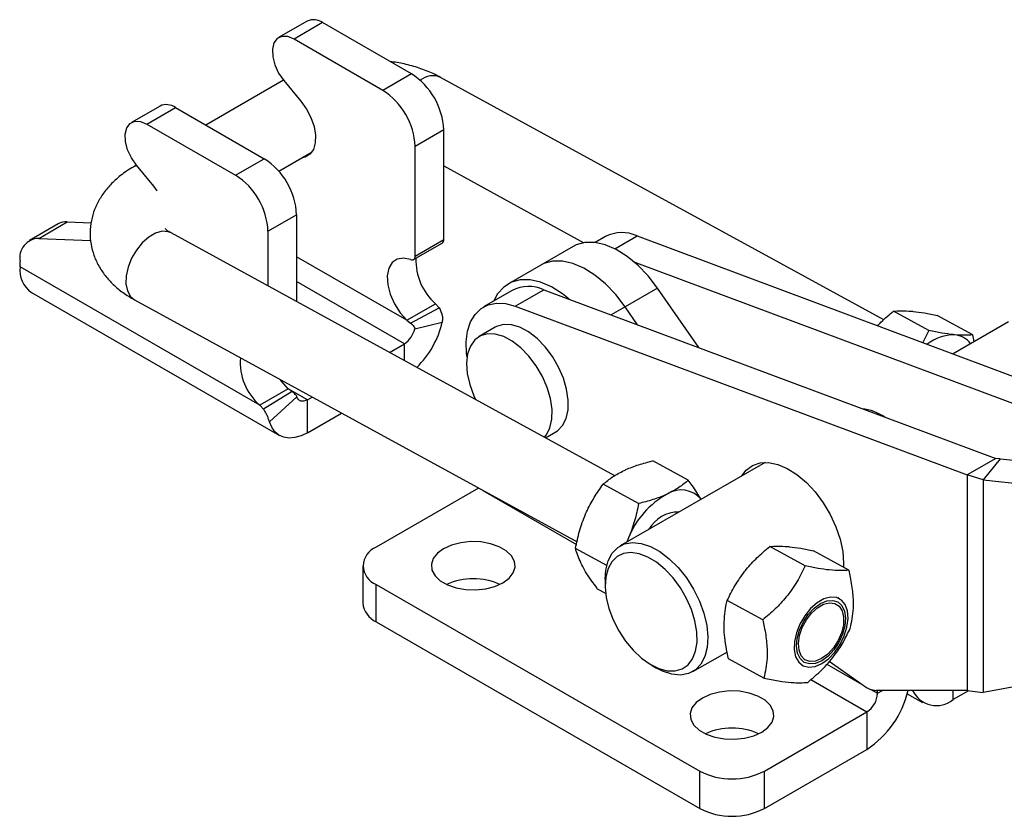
# Model space of a CAD drawing. Extents: x 33 to 403, y 99 to 261.
# Tile 19 of 21: x 243 to 327, y 176 to 244. Entities that reach past the tile are written whole.
import ezdxf

# ---------------------------------------------------------------- set-up
doc = ezdxf.new("R2010")
doc.units = 0
doc.layers.get('0').update_dxf_attribs({"linetype": 'CONTINUOUS'})

msp = doc.modelspace()

# ---------------------------------------------------------------- linework, layer by layer
at = {"color": 7, "linetype": 'CONTINUOUS'}
for p, q in [((267.4224, 243.9631), (264.9864, 242.5568)), ((268.7359, 243.833), (266.2999, 242.4267)), ((276.3033, 239.4644), (268.7359, 243.833)), ((273.8673, 238.0582), (266.2999, 242.4267)), ((276.3033, 239.4644), (273.8673, 238.0582)), ((265.4039, 238.9194), (258.778, 235.0944)), ((265.4142, 238.907), (266.8875, 237.1337)), ((316.568, 218.4783), (278.7979, 239.1628)), ((254.8748, 236.7195), (252.4388, 235.3132)), ((253.7523, 235.1832), (256.1883, 236.5894)), ((256.1883, 236.5894), (263.7557, 232.2208)), ((253.7523, 235.1832), (261.3197, 230.8146)), ((279.061, 234.6879), (276.6251, 233.2817)), ((279.061, 225.3234), (279.061, 234.6879)), ((264.9879, 231.1739), (267.8372, 232.8188)), ((276.6251, 223.9172), (276.6251, 233.2817)), ((261.3197, 230.8146), (263.7557, 232.2208)), ((252.8563, 231.6758), (252.6327, 231.5468)), ((254.3399, 229.8901), (252.8666, 231.6634)), ((279.061, 231.6078), (291.0098, 225.0642)), ((254.6355, 229.5004), (254.3399, 229.8901)), ((246.1788, 226.659), (243.7428, 225.2527)), ((244.531, 225.434), (246.967, 226.8402)), ((246.967, 226.8402), (249.0022, 226.7568)), ((264.0774, 226.0381), (266.5134, 227.4443)), ((266.5134, 227.4443), (266.5134, 220.0383)), ((293.6362, 205.1848), (255.817, 225.8961)), ((264.0774, 226.0381), (264.0774, 221.3724)), ((244.531, 225.434), (248.9659, 225.2523)), ((276.4904, 223.6196), (278.9264, 225.0258)), ((276.6251, 223.9172), (279.061, 225.3234)), ((292.847, 225.5824), (291.9697, 225.076)), ((295.5437, 225.6465), (334.0828, 211.2455)), ((290.086, 224.739), (287.3283, 223.147)), ((242.935, 222.9953), (242.935, 223.4671)), ((295.2785, 223.4291), (331.6468, 209.8393)), ((263.3693, 211.1988), (242.935, 222.9953)), ((287.3283, 223.147), (284.5706, 221.555)), ((243.9179, 220.8228), (265.0604, 208.6175)), ((284.8955, 220.9921), (282.4596, 219.5858)), ((285.1563, 219.65), (287.5923, 221.0562)), ((287.5923, 221.0562), (326.1314, 206.6553)), ((297.2753, 221.1969), (294.5176, 219.605)), ((300.8158, 216.115), (297.2753, 221.1969)), ((252.6948, 220.1951), (290.4216, 199.5344)), ((275.9169, 218.4424), (278.3529, 219.8487)), ((276.2388, 218.2131), (278.6729, 219.5053)), ((278.3529, 219.8487), (278.6729, 219.5053)), ((285.1563, 219.65), (323.6954, 205.249)), ((295.588, 218.0685), (294.5176, 219.605)), ((320.4261, 217.5645), (317.407, 219.2179)), ((275.9169, 218.4424), (276.2388, 218.2131)), ((276.5893, 217.7199), (278.9307, 218.295)), ((324.1575, 217.2051), (321.1384, 218.8585)), ((327.2002, 218.3045), (322.4817, 215.5805)), ((283.4548, 217.8619), (282.0759, 217.0659)), ((320.4261, 217.5645), (319.9002, 216.5452)), ((324.2861, 216.6221), (324.1575, 217.2051)), ((274.4282, 215.7039), (275.7058, 216.4414)), ((265.8053, 212.6051), (263.3693, 211.1988)), ((266.1287, 212.3766), (263.6947, 210.8586)), ((266.1287, 212.3766), (265.8053, 212.6051)), ((266.5492, 211.9239), (264.2078, 209.7957)), ((267.4327, 211.6654), (267.8403, 211.9008)), ((267.4327, 208.8525), (267.4327, 211.6654)), ((263.6947, 210.8586), (263.3693, 211.1988)), ((267.4327, 208.8525), (270.3409, 210.5313)), ((287.7336, 208.4173), (288.6137, 208.9253)), ((326.1314, 206.6553), (323.6954, 205.249)), ((326.5012, 206.6404), (325.0453, 204.838)), ((326.5012, 206.6404), (326.1314, 206.6553)), ((326.5012, 206.6404), (335.8696, 205.6068)), ((306.4501, 206.3256), (294.1076, 199.2005)), ((299.9093, 204.8038), (296.8902, 206.4572)), ((325.0453, 204.838), (323.6954, 205.249)), ((323.6954, 205.249), (323.6954, 186.8625)), ((325.0453, 204.838), (334.4137, 203.8043)), ((325.0453, 204.838), (325.0453, 186.6974)), ((282.0261, 204.1321), (273.3027, 199.0962)), ((295.6709, 202.8082), (292.6518, 204.4616)), ((294.8216, 199.8934), (294.674, 199.5275)), ((292.96, 197.533), (290.2965, 198.9916)), ((309.8737, 197.4915), (306.8546, 199.1449)), ((313.6052, 197.1321), (310.586, 198.7855)), ((272.1604, 197.5042), (272.1604, 194.3197)), ((313.1518, 197.739), (313.1413, 197.3861)), ((273.3027, 195.9122), (300.8799, 179.9922)), ((273.3027, 192.7277), (273.3027, 195.9122)), ((292.8251, 196.3659), (292.8251, 195.8352)), ((292.8684, 195.1399), (292.1797, 195.5171)), ((312.791, 194.6948), (312.6679, 194.7623)), ((306.2513, 192.8868), (303.2321, 194.5402)), ((273.3027, 192.7277), (300.8799, 176.8077)), ((300.2984, 188.4767), (303.2392, 190.1744)), ((296.7428, 189.049), (297.2023, 188.7836)), ((306.3602, 187.9226), (303.3411, 189.576)), ((309.5458, 189.0612), (309.6689, 188.9938)), ((314.9153, 187.251), (311.9214, 189.3524)), ((334.4137, 188.3837), (325.0453, 186.6974)), ((323.6954, 186.8625), (315.9328, 186.8744)), ((316.0474, 186.6258), (316.0474, 186.8743)), ((318.5715, 186.5937), (319.8823, 185.837)), ((323.792, 186.8506), (322.4821, 186.0944)), ((323.6954, 186.8625), (325.0453, 186.6974)), ((306.3953, 179.9922), (315.1282, 185.0336)), ((315.1282, 185.0336), (315.1282, 181.8491)), ((306.3953, 176.8077), (315.1282, 181.8491)), ((300.8799, 176.8077), (300.8799, 179.9922)), ((306.3953, 176.8077), (306.3953, 179.9922))]:
    msp.add_line(p, q, dxfattribs=at)
at = {"color": 8, "linetype": 'CONTINUOUS'}
for p, q in [((293.633, 224.5434), (295.5437, 225.6465)), ((275.9169, 218.4424), (266.5134, 223.8709)), ((275.7058, 216.4414), (266.5134, 221.7481)), ((294.5176, 219.605), (293.3225, 218.915)), ((275.7058, 215.0042), (275.7058, 216.4414)), ((267.4327, 211.6654), (265.8066, 212.6041)), ((282.3959, 203.9295), (290.3732, 199.3244)), ((311.7207, 189.1236), (314.6881, 187.4105)), ((310.3488, 187.7927), (315.1282, 185.0336)), ((315.4701, 186.9591), (316.0474, 186.6258)), ((316.0474, 186.6258), (316.4767, 186.8736)), ((322.4821, 186.0944), (322.4821, 186.8643))]:
    msp.add_line(p, q, dxfattribs=at)
at = {"color": 7, "linetype": 'CONTINUOUS', "flags": 128}
for points in [[(266.2999, 242.4267), (265.7619, 242.6454), (265.2699, 242.6614), (264.8662, 242.4734), (264.5855, 242.0975), (264.4517, 241.5659), (264.4764, 240.9242), (264.6574, 240.2273), (264.9792, 239.5352), (265.4142, 238.907)], [(266.8875, 237.1337), (267.364, 236.466), (267.7436, 235.7323), (268.0035, 234.9766), (268.128, 234.2442), (268.1098, 233.579), (267.95, 233.0211), (267.658, 232.6037), (267.2515, 232.3521), (266.9087, 232.2828)], [(252.8666, 231.6634), (252.4316, 232.2916), (252.1098, 232.9838), (251.9288, 233.6806), (251.9041, 234.3223), (252.0379, 234.8539), (252.3186, 235.2298), (252.7223, 235.4178), (253.2142, 235.4018), (253.7523, 235.1832)], [(297.2753, 221.1969), (296.479, 222.2256), (295.6107, 223.132), (294.6957, 223.89), (293.7602, 224.4777), (292.8311, 224.8783), (291.9354, 225.0801), (291.0988, 225.0773), (290.3453, 224.87), (290.086, 224.739)], [(276.2396, 223.6159), (275.629, 223.7534), (275.0895, 223.6709), (274.6595, 223.3744), (274.3697, 222.8849), (274.2408, 222.2374), (274.282, 221.478), (274.4903, 220.661), (274.8508, 219.8446), (275.338, 219.0871), (275.9169, 218.4424)], [(276.2396, 223.6159), (276.3179, 223.5938), (276.3915, 223.5899), (276.4581, 223.6043), (276.5157, 223.6366), (276.5624, 223.6858), (276.5968, 223.7504), (276.618, 223.8283), (276.6251, 223.9172)], [(294.5176, 219.605), (293.7212, 220.6336), (292.853, 221.54), (291.938, 222.298), (291.0024, 222.8857), (290.0734, 223.2863), (289.1777, 223.4881), (288.341, 223.4853), (287.5876, 223.2781), (287.3283, 223.147)], [(294.5176, 219.605), (293.7212, 220.6336), (292.853, 221.54), (291.938, 222.298), (291.0024, 222.8857), (290.0734, 223.2863), (289.1777, 223.4881), (288.341, 223.4853), (287.5876, 223.2781), (287.3283, 223.147)], [(289.7631, 220.2451), (289.1803, 220.706), (288.2447, 221.2937), (287.3157, 221.6943), (286.42, 221.8961), (285.5833, 221.8933), (284.8299, 221.6861), (284.1814, 221.2803), (283.6566, 220.6877), (283.3368, 220.0922)], [(281.0479, 215.3078), (281.0134, 215.6068), (280.9849, 216.6036), (281.099, 217.5098), (281.3523, 218.2998), (281.7379, 218.9513), (282.2447, 219.4459), (282.8585, 219.7697), (283.5619, 219.9134), (284.3351, 219.8732), (285.1563, 219.65)], [(284.1626, 218.0903), (283.5705, 217.9229), (283.4548, 217.8619)], [(288.6137, 208.9253), (288.7576, 209.0182), (289.1905, 209.4587), (289.4942, 210.0603), (289.6563, 210.7983), (289.67, 211.6427), (289.5349, 212.5587), (289.2566, 213.5088), (288.8462, 214.4543), (288.3208, 215.3563), (287.7017, 216.178), (287.0144, 216.8857), (286.287, 217.4504), (285.5492, 217.8491), (284.8313, 218.0653), (284.1626, 218.0903)], [(282.7837, 217.2943), (282.1917, 217.1269), (281.7005, 216.7742), (281.3303, 216.2505), (281.0962, 215.5772), (281.0078, 214.7819), (281.0688, 213.8972), (281.2766, 212.9593), (281.6227, 212.0066), (281.7714, 211.6824)], [(287.6503, 208.4629), (287.8116, 208.6627), (288.1153, 209.2643), (288.2774, 210.0023), (288.2912, 210.8467), (288.1561, 211.7627), (287.8777, 212.7128), (287.4674, 213.6583), (286.9419, 214.5603), (286.3229, 215.382), (285.6356, 216.0897), (284.9081, 216.6544), (284.1703, 217.0531), (283.4524, 217.2693), (282.7837, 217.2943)], [(265.8053, 212.6051), (265.2263, 213.2498), (265.1245, 213.3881)], [(267.4327, 211.6654), (267.285, 211.594), (267.1411, 211.5519), (267.0048, 211.5404), (266.8796, 211.5598), (266.7688, 211.6095), (266.6753, 211.6882), (266.6014, 211.7939), (266.5492, 211.9239)], [(267.4327, 208.8525), (266.8935, 208.5916), (266.3684, 208.4381), (265.8709, 208.3962), (265.414, 208.4668), (265.0096, 208.6481), (264.6682, 208.9355), (264.3986, 209.3213), (264.2078, 209.7957)], [(304.4704, 205.1828), (304.8372, 205.6586), (305.3794, 206.0622), (306.0236, 206.2835), (306.7492, 206.3155), (307.5329, 206.1572), (308.3494, 205.8135), (309.1726, 205.2956), (309.9759, 204.6201), (310.7336, 203.8087), (311.4213, 202.8876), (312.0169, 201.8862), (312.5012, 200.8368), (312.8587, 199.7731), (313.0779, 198.7293), (313.1518, 197.739)], [(284.1037, 196.0448), (284.6353, 196.4365), (284.989, 196.8902), (285.1443, 197.3796), (285.0923, 197.8762), (284.8359, 198.3512), (284.39, 198.777), (283.7806, 199.1288), (283.0431, 199.3862), (282.2202, 199.5342), (281.36, 199.5642), (280.5123, 199.4745), (279.7264, 199.2703), (279.0479, 198.9635), (278.5164, 198.5719), (278.1627, 198.1182), (278.0074, 197.6288), (278.0594, 197.1322), (278.3158, 196.6572), (278.7617, 196.2314), (279.3711, 195.8796), (280.1086, 195.6222), (280.9314, 195.4742), (281.7917, 195.4441), (282.6394, 195.5338), (283.4253, 195.738), (284.1037, 196.0448)], [(292.8251, 196.3659), (292.8805, 197.135), (293.0815, 197.9225), (293.4229, 198.5709), (293.8931, 199.0582), (294.476, 199.3677), (295.1517, 199.4889), (295.8973, 199.4177), (296.6873, 199.1565), (297.4949, 198.7142), (298.2926, 198.1059), (299.0532, 197.3523), (299.7507, 196.479), (300.3615, 195.5158), (300.8648, 194.4955), (301.2433, 193.4528), (301.4843, 192.4232), (301.5794, 191.4419), (301.5256, 190.5421), (301.3245, 189.7547), (300.9831, 189.1063), (300.5129, 188.619), (299.9301, 188.3095), (299.2543, 188.1883), (298.5088, 188.2595), (297.7187, 188.5207), (297.2023, 188.7836)], [(292.8264, 195.7183), (292.9162, 194.8126), (293.1444, 193.862), (293.5026, 192.901), (293.9779, 191.9643), (294.5532, 191.0858), (295.2077, 190.2971), (295.9177, 189.6269), (296.6575, 189.0993), (297.4004, 188.7334), (298.1195, 188.5424), (298.789, 188.5332), (299.3845, 188.7063), (299.8845, 189.0552), (300.271, 189.5674), (300.53, 190.2244), (300.6522, 191.0024), (300.6331, 191.8733), (300.4734, 192.8057), (300.1788, 193.7659), (299.7602, 194.719), (299.2325, 195.6308), (298.6148, 196.4682), (297.9295, 197.2009), (297.2013, 197.8026), (296.4566, 198.2513), (295.7222, 198.5311), (295.0248, 198.6316), (294.3894, 198.5493), (293.8392, 198.2871), (293.3939, 197.8546), (293.0696, 197.2673), (292.8782, 196.5466), (292.8264, 195.7183)], [(311.2889, 189.1574), (311.8586, 189.5717), (312.3887, 190.1288), (312.8461, 190.7938), (313.2019, 191.5247), (313.4338, 192.2757), (313.5272, 192.9996), (313.4763, 193.6509), (313.2842, 194.1887), (312.9631, 194.5792), (312.533, 194.7979), (312.0211, 194.8309), (311.4595, 194.6763), (310.8834, 194.3438), (310.3291, 193.8542), (309.8314, 193.2383), (309.4216, 192.5348), (309.1254, 191.7879), (308.9615, 191.0446), (308.9401, 190.3515), (309.0625, 189.7523), (309.3212, 189.2844), (309.6998, 188.9774), (310.1745, 188.8506), (310.7156, 188.9118), (311.2889, 189.1574)], [(311.2834, 189.4068), (310.742, 189.1783), (310.2339, 189.1316), (309.7936, 189.2697), (309.4512, 189.5832), (309.23, 190.0509), (309.1452, 190.6408), (309.2023, 191.3127), (309.3977, 192.0208), (309.7179, 192.7169), (310.1412, 193.3535), (310.6387, 193.8873), (311.1764, 194.2818), (311.7178, 194.5103), (312.226, 194.557), (312.6663, 194.4189), (313.0087, 194.1053), (313.2298, 193.6377), (313.3147, 193.0478), (313.2575, 192.3759), (313.0622, 191.6678), (312.7419, 190.9717), (312.3187, 190.3351), (311.8212, 189.8013), (311.2834, 189.4068)], [(311.2795, 189.5873), (310.7568, 189.3703), (310.2693, 189.3368), (309.8529, 189.4893), (309.5388, 189.8165), (309.35, 190.294), (309.3007, 190.8865), (309.3944, 191.5501), (309.6243, 192.2354), (309.9733, 192.8918), (310.4154, 193.4705), (310.918, 193.9285), (311.4437, 194.232), (311.9536, 194.3584), (312.4098, 194.2984), (312.7784, 194.0563), (313.0323, 193.6502), (313.1525, 193.1101), (313.13, 192.4762), (312.9667, 191.7954), (312.6746, 191.1182), (312.2753, 190.4949), (311.7985, 189.9716), (311.2795, 189.5873)], [(306.1655, 183.3089), (306.697, 183.7005), (307.0507, 184.1542), (307.206, 184.6436), (307.154, 185.1402), (306.8976, 185.6152), (306.4518, 186.041), (305.8423, 186.3928), (305.1048, 186.6502), (304.282, 186.7982), (303.4217, 186.8282), (302.574, 186.7386), (301.7881, 186.5344), (301.1097, 186.2275), (300.5782, 185.8359), (300.2244, 185.3822), (300.0691, 184.8928), (300.1211, 184.3962), (300.3775, 183.9212), (300.8234, 183.4954), (301.4328, 183.1436), (302.1703, 182.8862), (302.9932, 182.7382), (303.8534, 182.7082), (304.7011, 182.7979), (305.4871, 183.002), (306.1655, 183.3089)]]:
    msp.add_lwpolyline(points, dxfattribs=at)
at = {"color": 8, "linetype": 'CONTINUOUS', "flags": 128}
for points in [[(252.8772, 231.6507), (252.8595, 231.6454), (252.6317, 231.5462)], [(255.817, 225.8961), (255.559, 225.9992), (255.0471, 226.0322), (254.4854, 225.8776), (253.9094, 225.5451), (253.3551, 225.0555), (252.8574, 224.4396), (252.4476, 223.7361), (252.1514, 222.9892), (251.9875, 222.2459), (251.966, 221.5528), (252.0885, 220.9536), (252.3472, 220.4857), (252.6948, 220.1951)]]:
    msp.add_lwpolyline(points, dxfattribs=at)
at = {"color": 7, "linetype": 'CONTINUOUS'}
for centre, radius, start, end in [((267.9697, 242.7927), 1.292, 53.627289, 115.062357), ((273.0737, 234.4155), 5.9935, 2.605473, 57.394513), ((270.6377, 233.0092), 5.9935, 2.605473, 57.394513), ((255.4221, 235.5491), 1.292, 53.627344, 115.062356), ((260.5261, 227.1719), 5.9935, 2.605473, 57.394513), ((258.0901, 225.7656), 5.9935, 2.605473, 57.394513), ((246.879, 225.4182), 1.4248, 86.458517, 119.436082), ((294.2618, 222.8213), 3.1025, 65.593787, 117.131182), ((244.5809, 223.7625), 1.6722, 91.70751, 190.172951), ((278.7454, 225.287), 0.3178, 304.726368, 6.586067), ((281.6453, 223.5644), 4.9645, 178.075579, 228.456405), ((245.1881, 222.7061), 2.2716, 172.685954, 236.001872), ((286.3104, 218.231), 3.1025, 65.593787, 117.131182), ((271.3346, 220.0238), 7.7903, 314.098281, 347.178606), ((274.5984, 218.1513), 2.0371, 302.930631, 347.776376), ((322.5673, 213.5608), 3.6446, 89.170086, 128.787774), ((322.455, 215.3259), 1.8863, 36.301606, 84.979352), ((266.5827, 214.8665), 4.8762, 175.470281, 228.77728), ((314.1321, 206.2615), 4.6794, 57.042018, 82.879896), ((301.6487, 197.186), 7.3443, 118.729582, 158.368284), ((299.3011, 201.7706), 2.2005, 39.696007, 122.512415), ((299.0918, 199.1732), 2.915, 89.648745, 150.345878), ((273.9069, 197.5042), 1.7028, 110.783408, 249.216561), ((281.5758, 190.8235), 5.5736, 65.915804, 114.08419), ((274.1122, 194.5143), 1.9615, 185.69491, 245.625194), ((316.0326, 188.7071), 1.8353, 232.49803, 266.882276), ((310.7756, 188.6341), 8.0611, 302.679828, 347.360633), ((314.0516, 186.7166), 1.9978, 302.60544, 357.39456), ((321.0569, 187.8054), 2.2268, 204.84898, 309.793216), ((303.6376, 178.0876), 5.5736, 65.915804, 114.08419), ((303.6376, 185.3146), 5.9944, 242.609677, 297.390333), ((303.6376, 182.1301), 5.9944, 242.609677, 297.390333)]:
    msp.add_arc(centre, radius, start, end, dxfattribs=at)
at = {"color": 8, "linetype": 'CONTINUOUS'}
msp.add_arc((278.126, 237.5766), 1.7226, 67.042388, 128.840634, dxfattribs=at)
at = {"color": 7, "linetype": 'CONTINUOUS'}
for points, knots in [([(278.7979, 239.1628), (278.5874, 239.2724), (278.0078, 239.5741), (276.9796, 239.9701), (275.7438, 240.322), (274.8852, 240.4564), (274.4735, 240.5208)], [0, 0, 0, 0, 0.16355842, 0.45018419, 0.73634254, 1, 1, 1, 1]), ([(252.6327, 231.5468), (252.4286, 231.423), (251.8565, 231.0763), (251.0583, 230.4415), (250.2893, 229.6318), (249.7024, 228.7895), (249.2713, 227.8992), (248.9909, 226.9452), (248.8821, 225.9477), (248.9597, 224.9384), (249.2114, 223.977), (249.6216, 223.0758), (250.1791, 222.2393), (250.8821, 221.4721), (251.716, 220.7749), (252.3662, 220.3897), (252.6948, 220.1951)], [0, 0, 0, 0, 0.0482669, 0.135251, 0.2106729, 0.282865, 0.3523923, 0.4201168, 0.4930293, 0.5638015, 0.6333694, 0.7027805, 0.7733272, 0.8461964, 0.9222729, 1, 1, 1, 1]), ([(255.817, 225.8961), (255.7495, 225.9353), (255.5587, 226.046), (255.3734, 226.1922), (255.305, 226.283), (255.317, 226.2616), (255.3188, 226.2584)], [0, 0, 0, 0, 0.1993331, 0.5642437, 0.9352604, 1, 1, 1, 1]), ([(278.6729, 219.5053), (278.7702, 219.3041), (278.9133, 219.0082), (278.9662, 218.5877), (278.9425, 218.3929), (278.9307, 218.295)], [0, 0, 0, 0, 0.513506, 0.7553947, 1, 1, 1, 1]), ([(316.0638, 217.9787), (316.1541, 218.0787), (316.5594, 218.5276), (317.0363, 218.916), (317.407, 219.2179)], [0, 0, 0, 0, 0.2226702, 1, 1, 1, 1]), ([(317.407, 219.2179), (317.6182, 219.239), (318.0446, 219.2815), (318.6426, 219.2393), (318.9444, 219.218)], [0, 0, 0, 0, 0.4954581, 1, 1, 1, 1]), ([(318.9444, 219.218), (318.989, 219.2136), (319.3268, 219.1797), (320.0299, 219.0796), (320.7667, 218.9327), (321.1384, 218.8585)], [0, 0, 0, 0, 0.0700477, 0.5307624, 1, 1, 1, 1]), ([(276.2388, 218.2131), (276.3346, 218.1259), (276.4604, 218.0113), (276.566, 217.8409), (276.5897, 217.7664), (276.5894, 217.7348), (276.5893, 217.7199)], [0, 0, 0, 0, 0.6476322, 0.8510183, 0.9299579, 1, 1, 1, 1]), ([(322.6201, 217.205), (322.5755, 217.2095), (322.2377, 217.2434), (321.5345, 217.3435), (320.7978, 217.4904), (320.4261, 217.5645)], [0, 0, 0, 0, 0.0700474, 0.5307622, 1, 1, 1, 1]), ([(324.1575, 217.2051), (323.9463, 217.1841), (323.5199, 217.1415), (322.9219, 217.1837), (322.6201, 217.205)], [0, 0, 0, 0, 0.4954579, 1, 1, 1, 1]), ([(266.5492, 211.9239), (266.5413, 211.9389), (266.5253, 211.9696), (266.4785, 212.0407), (266.3495, 212.1975), (266.2227, 212.3004), (266.1287, 212.3766)], [0, 0, 0, 0, 0.0881451, 0.1802619, 0.3926549, 1, 1, 1, 1]), ([(264.2078, 209.7957), (264.1754, 209.8884), (264.1146, 210.0621), (263.9999, 210.3465), (263.8652, 210.6191), (263.7507, 210.7799), (263.6947, 210.8586)], [0, 0, 0, 0, 0.2923152, 0.5480137, 0.7787128, 1, 1, 1, 1]), ([(294.4427, 205.6392), (294.4933, 205.6626), (294.8766, 205.8401), (295.6656, 206.1385), (296.4795, 206.3503), (296.8902, 206.4572)], [0, 0, 0, 0, 0.0700478, 0.5307626, 1, 1, 1, 1]), ([(292.6518, 204.4616), (292.9042, 204.6739), (293.4136, 205.1024), (294.0976, 205.4592), (294.4427, 205.6392)], [0, 0, 0, 0, 0.4954578, 1, 1, 1, 1]), ([(291.1458, 201.9064), (291.1741, 201.971), (291.3885, 202.4603), (291.8587, 203.3466), (292.3858, 204.0877), (292.6518, 204.4616)], [0, 0, 0, 0, 0.0700475, 0.5307624, 1, 1, 1, 1]), ([(299.9093, 204.8038), (299.6569, 204.5915), (299.1475, 204.163), (298.4635, 203.8062), (298.1184, 203.6262)], [0, 0, 0, 0, 0.4954576, 1, 1, 1, 1]), ([(300.9939, 203.1759), (300.7602, 203.5634), (300.4446, 204.0865), (300.0195, 204.6562), (299.9093, 204.8038)], [0, 0, 0, 0, 0.7409018, 1, 1, 1, 1]), ([(298.1184, 203.6262), (298.0678, 203.6028), (297.6845, 203.4253), (296.8956, 203.1269), (296.0816, 202.9151), (295.6709, 202.8082)], [0, 0, 0, 0, 0.0700474, 0.5307624, 1, 1, 1, 1]), ([(295.6709, 202.8082), (295.5714, 202.3138), (295.3706, 201.3159), (295.0057, 200.3704), (294.8216, 199.8934)], [0, 0, 0, 0, 0.4954581, 1, 1, 1, 1]), ([(290.2965, 198.9916), (290.396, 199.486), (290.5968, 200.4839), (290.9617, 201.4294), (291.1458, 201.9064)], [0, 0, 0, 0, 0.4954578, 1, 1, 1, 1]), ([(294.8216, 199.8934), (294.7941, 199.8283), (294.7375, 199.694), (294.6678, 199.568), (294.6319, 199.5031)], [0, 0, 0, 0, 0.484901, 1, 1, 1, 1]), ([(290.9098, 197.4341), (290.7015, 197.871), (290.4346, 198.4308), (290.3214, 198.8906), (290.2965, 198.9916)], [0, 0, 0, 0, 0.7804768, 1, 1, 1, 1]), ([(304.7151, 197.0223), (304.7584, 197.0766), (305.0864, 197.4883), (305.7711, 198.2282), (306.4912, 198.8375), (306.8546, 199.1449)], [0, 0, 0, 0, 0.0700474, 0.5307623, 1, 1, 1, 1]), ([(306.8546, 199.1449), (307.0658, 199.166), (307.4922, 199.2085), (308.0903, 199.1663), (308.392, 199.145)], [0, 0, 0, 0, 0.4954578, 1, 1, 1, 1]), ([(308.392, 199.145), (308.4366, 199.1405), (308.7745, 199.1066), (309.4776, 199.0065), (310.2143, 198.8596), (310.586, 198.7855)], [0, 0, 0, 0, 0.0700474, 0.5307625, 1, 1, 1, 1]), ([(292.1797, 195.5171), (291.81, 196.0263), (291.3244, 196.6951), (290.9897, 197.2918), (290.9098, 197.4341)], [0, 0, 0, 0, 0.7614488, 1, 1, 1, 1]), ([(309.8737, 197.4915), (309.6542, 197.0399), (309.2103, 196.127), (308.3386, 194.8915), (307.3354, 193.8034), (306.6149, 193.1942), (306.2513, 192.8868)], [0, 0, 0, 0, 0.2645951, 0.5349275, 0.7653326, 1, 1, 1, 1]), ([(313.6052, 197.1321), (313.3761, 197.1113), (312.9131, 197.0694), (312.0132, 197.1245), (310.9829, 197.2701), (310.2457, 197.4173), (309.8737, 197.4915)], [0, 0, 0, 0, 0.2645951, 0.5349274, 0.7653326, 1, 1, 1, 1]), ([(303.2321, 194.5402), (303.4345, 194.9643), (303.843, 195.8204), (304.4226, 196.6193), (304.7151, 197.0223)], [0, 0, 0, 0, 0.4954578, 1, 1, 1, 1]), ([(313.7141, 192.1679), (313.8304, 192.7201), (314.0235, 193.6371), (313.9753, 195.15), (313.8038, 196.2597), (313.6508, 196.9317), (313.6052, 197.1321)], [0, 0, 0, 0, 0.38065775, 0.6320868, 0.89030934, 1, 1, 1, 1]), ([(302.9583, 192.2379), (302.9844, 192.8716), (303.0179, 193.6835), (303.1936, 194.386), (303.2321, 194.5402)], [0, 0, 0, 0, 0.7804769, 1, 1, 1, 1]), ([(303.3411, 189.576), (303.1941, 190.2723), (303.0011, 191.1867), (302.9665, 192.0354), (302.9583, 192.2379)], [0, 0, 0, 0, 0.76144888, 1, 1, 1, 1]), ([(306.2513, 192.8868), (306.2969, 192.6864), (306.4472, 192.0261), (306.6202, 190.9162), (306.6716, 189.4012), (306.4765, 188.4748), (306.3602, 187.9226)], [0, 0, 0, 0, 0.1096912, 0.36148, 0.6193405, 1, 1, 1, 1]), ([(310.0917, 187.5632), (310.5009, 187.9109), (311.3282, 188.6139), (312.3401, 189.7726), (313.1374, 190.9733), (313.5207, 191.7673), (313.7141, 192.1679)], [0, 0, 0, 0, 0.2645953, 0.5349276, 0.7653327, 1, 1, 1, 1]), ([(306.3602, 187.9226), (306.7789, 187.8395), (307.6253, 187.6714), (308.6655, 187.5396), (309.49, 187.5066), (309.8899, 187.5442), (310.0917, 187.5632)], [0, 0, 0, 0, 0.264595, 0.5349276, 0.7653326, 1, 1, 1, 1])]:
    msp.add_open_spline(points, degree=3, knots=knots, dxfattribs=at)

doc.saveas('drawing.dxf')
